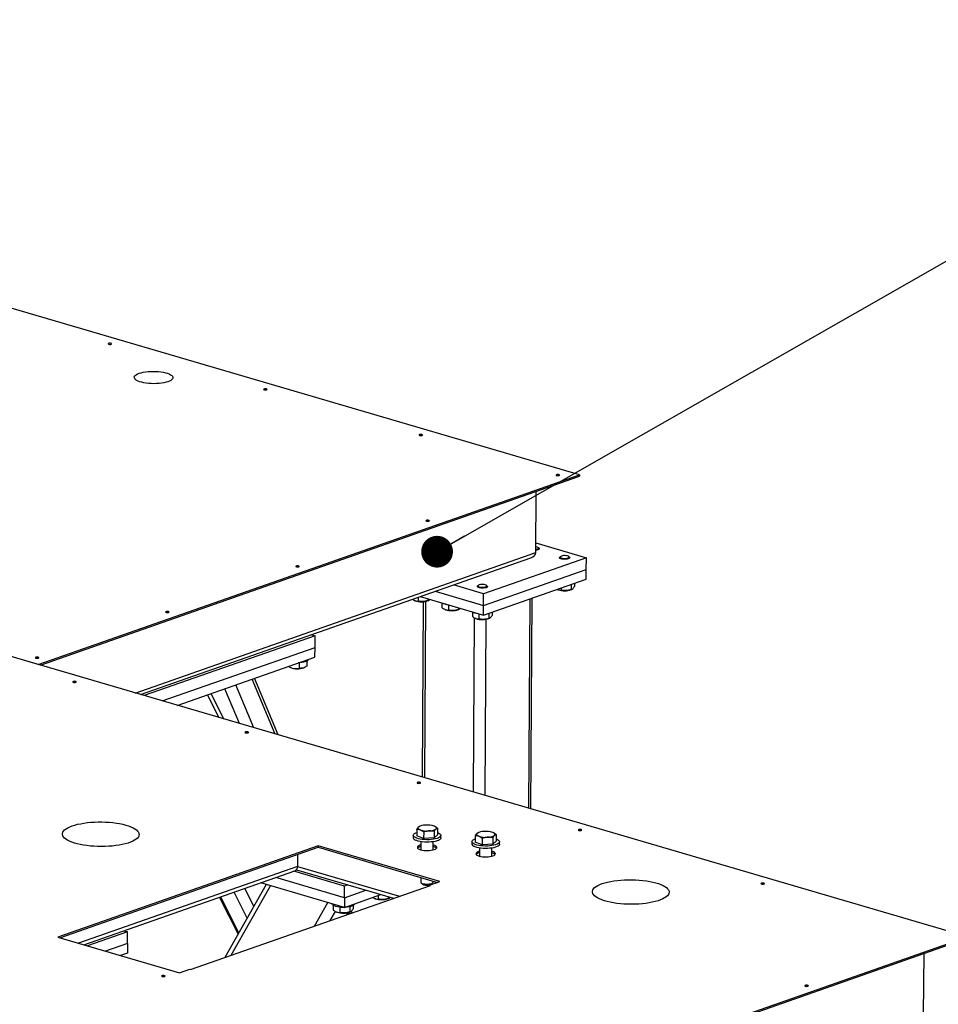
# Model space of a CAD drawing. Header units: millimetres. Extents: x 5 to 589, y 5 to 415.
# Tile 23 of 126: x 239 to 268, y 63 to 94. Entities that reach past the tile are written whole.
import ezdxf

# ---------------------------------------------------------------- set-up
doc = ezdxf.new("R2010")
doc.units = ezdxf.units.MM
doc.layers.add('NOTES', color=6, linetype='Continuous')
doc.layers.add('TRAIT-FORT', color=4, linetype='Continuous', lineweight=25)
doc.dimstyles.new('SLDDIMSTYLE2', dxfattribs={"dimtxt": 0.18, "dimasz": 1, "dimexe": 0, "dimexo": 0.0625, "dimgap": 0, "dimtad": 0, "dimtih": 1, "dimtoh": 1, "dimdec": 0, "dimrnd": 1e-09, "dimzin": 0, "dimdsep": 46, "dimtxsty": 'Standard', "dimblk1": 'DOT', "dimblk2": 'DOT', "dimsah": 1, "dimcen": 0.09, "dimadec": 0, "dimazin": 0, "dimtfac": 1, "dimtdec": 0, "dimtofl": 0, "dimtmove": 0, "dimatfit": 3, "dimldrblk": 'DOT', "dimfxl": 1, "dimfrac": 2, "dimtolj": 1, "dimtzin": 0, "dimarcsym": 0})

# ---------------------------------------------------------------- blocks, each defined once
blk = doc.blocks.new('_Dot')
at = {"color": 0, "linetype": 'ByBlock', "lineweight": -2}
blk.add_line((-0.5, 0), (-1, 0), dxfattribs=at)
at = {"color": 0, "linetype": 'ByBlock', "const_width": 0.5}
blk.add_lwpolyline([(-0.25, 0, 1), (0.25, 0, 1)], format="xyb", close=True, dxfattribs=at)

msp = doc.modelspace()

# ---------------------------------------------------------------- linework, layer by layer
at = {"layer": 'TRAIT-FORT', "color": 4, "linetype": 'Continuous', "lineweight": 25}
for p, q in [((256.519, 79.766), (207.605, 94.101)), ((239.473, 73.788), (256.519, 79.766)), ((239.544, 73.768), (256.519, 79.72)), ((256.519, 79.766), (256.519, 79.72)), ((255.139, 77.32), (255.15, 79.24)), ((255.141, 77.622), (256.733, 77.155)), ((242.52, 72.895), (255.139, 77.32)), ((255.242, 77.454), (255.221, 77.473)), ((255.251, 77.427), (255.251, 77.437)), ((242.695, 72.844), (254.988, 77.155)), ((256.733, 77.155), (253.496, 76.02)), ((255.888, 77.157), (255.888, 77.148)), ((255.919, 77.194), (255.898, 77.175)), ((256.201, 77.173), (256.18, 77.192)), ((256.211, 77.146), (256.211, 77.156)), ((256.731, 76.789), (256.733, 77.155)), ((253.494, 75.654), (256.731, 76.789)), ((256.729, 76.483), (256.731, 76.789)), ((253.496, 76.02), (252.547, 76.299)), ((253.33, 76.286), (253.308, 76.267)), ((253.492, 75.348), (256.729, 76.483)), ((253.612, 76.265), (253.591, 76.284)), ((256.252, 76.316), (256.252, 76.153)), ((256.356, 76.352), (256.355, 76.248)), ((251.976, 76.098), (253.494, 75.654)), ((253.299, 76.249), (253.299, 76.24)), ((253.494, 75.654), (253.496, 76.02)), ((253.621, 76.238), (253.621, 76.248)), ((255.82, 76.158), (255.832, 76.152)), ((255.847, 76.146), (255.832, 76.152)), ((255.941, 76.207), (255.941, 76.135)), ((256.255, 76.15), (256.276, 76.159)), ((251.313, 75.812), (251.325, 75.807)), ((251.34, 75.801), (251.325, 75.807)), ((251.434, 75.908), (251.433, 75.79)), ((251.501, 75.932), (253.492, 75.348)), ((251.593, 75.772), (251.562, 70.246)), ((251.647, 70.22), (251.678, 75.784)), ((251.744, 75.86), (251.744, 75.807)), ((251.747, 75.804), (251.769, 75.813)), ((252.186, 75.731), (252.185, 75.586)), ((252.393, 75.67), (252.392, 75.509)), ((254.922, 69.261), (254.959, 75.862)), ((254.988, 69.242), (255.025, 75.886)), ((252.272, 75.531), (252.284, 75.525)), ((252.299, 75.519), (252.284, 75.525)), ((252.703, 75.579), (252.703, 75.526)), ((252.706, 75.523), (252.728, 75.532)), ((253.145, 75.45), (253.144, 75.305)), ((253.352, 75.389), (253.351, 75.227)), ((253.492, 75.348), (253.494, 75.654)), ((253.663, 75.408), (253.662, 75.245)), ((253.766, 75.444), (253.766, 75.34)), ((239.473, 73.788), (235.157, 75.053)), ((268.726, 65.215), (235.157, 75.053)), ((253.182, 69.771), (253.213, 75.26)), ((253.231, 75.25), (253.243, 75.244)), ((253.258, 75.238), (253.243, 75.244)), ((253.546, 69.664), (253.577, 75.218)), ((253.666, 75.242), (253.687, 75.251)), ((248.19, 74.7), (242.805, 72.812)), ((248.08, 74.732), (248.19, 74.7)), ((248.188, 74.333), (248.19, 74.7)), ((243.373, 72.645), (248.188, 74.333)), ((248.186, 74.028), (248.188, 74.333)), ((243.847, 72.506), (248.186, 74.028)), ((247.688, 73.844), (247.687, 73.673)), ((247.927, 73.894), (247.927, 73.739)), ((247.983, 73.955), (247.983, 73.957)), ((239.473, 73.788), (239.473, 73.788)), ((247.372, 73.717), (247.357, 73.737)), ((247.388, 73.708), (247.382, 73.711)), ((247.382, 73.71), (247.416, 73.695)), ((247.388, 73.748), (247.388, 73.708)), ((247.838, 73.693), (247.855, 73.7)), ((246.933, 71.602), (246.21, 73.335)), ((247.026, 71.575), (246.282, 73.36)), ((245.32, 72.075), (244.914, 72.88)), ((245.806, 71.932), (245.347, 73.032)), ((246.257, 71.8), (245.692, 73.153)), ((245.173, 72.118), (244.807, 72.843)), ((251.391, 68.599), (251.39, 68.394)), ((251.485, 68.698), (251.475, 68.693)), ((251.939, 68.535), (251.938, 68.331)), ((251.957, 68.695), (251.956, 68.695)), ((252.049, 68.636), (252.048, 68.431)), ((251.283, 68.415), (251.283, 68.339)), ((251.609, 68.312), (251.39, 68.394)), ((251.61, 68.517), (251.609, 68.312)), ((251.938, 68.331), (251.609, 68.312)), ((251.938, 68.331), (252.048, 68.431)), ((252.154, 68.334), (252.154, 68.41)), ((253.236, 68.4), (253.235, 68.195)), ((253.331, 68.499), (253.32, 68.494)), ((253.455, 68.318), (253.454, 68.113)), ((253.785, 68.336), (253.784, 68.132)), ((253.784, 68.132), (253.894, 68.232)), ((253.802, 68.496), (253.801, 68.496)), ((253.895, 68.437), (253.894, 68.232)), ((248.285, 68.081), (240.085, 65.205)), ((240.156, 65.185), (248.285, 68.035)), ((252.121, 66.956), (248.285, 68.081)), ((248.285, 68.081), (248.285, 68.035)), ((248.285, 68.035), (252.05, 66.931)), ((251.524, 68.213), (251.523, 67.956)), ((251.91, 67.954), (251.911, 68.211)), ((253.129, 68.216), (253.128, 68.14)), ((253.454, 68.113), (253.235, 68.195)), ((253.37, 68.014), (253.368, 67.757)), ((253.784, 68.132), (253.454, 68.113)), ((253.755, 67.755), (253.757, 68.012)), ((253.999, 68.135), (254, 68.212)), ((247.638, 67.808), (247.636, 67.435)), ((247.636, 67.435), (240.735, 65.015)), ((240.91, 64.964), (247.556, 67.294)), ((247.601, 67.326), (250.662, 66.429)), ((247.636, 67.435), (250.846, 66.494)), ((249.119, 66.449), (246.954, 67.083)), ((249.121, 66.816), (247.525, 67.283)), ((251.518, 67.087), (251.517, 66.939)), ((244.269, 64.188), (251.822, 66.836)), ((246.653, 66.866), (245.349, 64.566)), ((245.546, 64.635), (246.789, 66.826)), ((246.262, 66.177), (245.978, 66.741)), ((249.118, 66.143), (246.479, 66.917)), ((249.119, 66.449), (249.121, 66.816)), ((249.119, 66.449), (249.791, 66.685)), ((249.223, 66.851), (249.121, 66.816)), ((251.528, 66.918), (251.581, 66.871)), ((251.798, 66.843), (252.121, 66.956)), ((251.822, 66.836), (251.798, 66.843)), ((251.798, 66.843), (251.798, 66.827)), ((251.839, 66.869), (251.893, 66.916)), ((251.904, 66.937), (251.904, 66.974)), ((245.177, 66.46), (245.763, 65.297)), ((245.79, 65.344), (245.22, 66.475)), ((246.05, 65.802), (245.637, 66.621)), ((249.118, 66.143), (250.265, 66.546)), ((249.119, 66.449), (249.118, 66.143)), ((250.06, 66.428), (250.072, 66.423)), ((250.087, 66.417), (250.072, 66.423)), ((250.181, 66.516), (250.18, 66.406)), ((250.491, 66.479), (250.491, 66.424)), ((250.495, 66.421), (250.516, 66.43)), ((248.168, 65.555), (248.589, 66.298)), ((248.765, 66.208), (248.765, 66.06)), ((248.973, 66.153), (248.972, 65.982)), ((249.284, 66.168), (249.283, 66)), ((249.387, 66.204), (249.386, 66.095)), ((248.668, 65.73), (248.831, 66.017)), ((248.852, 66.005), (248.864, 65.999)), ((248.878, 65.993), (248.864, 65.999)), ((249.186, 65.912), (249.223, 65.978)), ((249.229, 65.927), (249.264, 65.988)), ((249.291, 65.948), (249.273, 65.992)), ((249.286, 65.997), (249.307, 66.006)), ((249.363, 65.974), (249.339, 66.029)), ((222.548, 49.024), (268.726, 65.215)), ((222.548, 48.978), (268.725, 65.17)), ((240.085, 65.205), (243.922, 64.081)), ((242.283, 65.375), (241.019, 64.932)), ((242.174, 65.407), (242.283, 65.375)), ((242.281, 65.008), (242.283, 65.375)), ((242.281, 65.008), (241.588, 64.765)), ((242.281, 65.008), (242.28, 64.703)), ((242.28, 64.703), (242.062, 64.626)), ((242.077, 64.629), (242.076, 64.622)), ((242.077, 64.629), (242.077, 64.631)), ((267.356, 64.69), (267.345, 62.77)), ((243.922, 64.081), (244.245, 64.195)), ((244.245, 64.195), (244.269, 64.188))]:
    msp.add_line(p, q, dxfattribs=at)
at = {"layer": 'TRAIT-FORT', "color": 4, "linetype": 'Continuous', "lineweight": 25, "flags": 128}
for points in [[(241.688, 83.904), (241.677, 83.898), (241.674, 83.891), (241.68, 83.884), (241.692, 83.879), (241.711, 83.875), (241.732, 83.874), (241.753, 83.876), (241.77, 83.88), (241.781, 83.886), (241.784, 83.892), (241.779, 83.899), (241.766, 83.905), (241.747, 83.908), (241.726, 83.909), (241.706, 83.908), (241.688, 83.904)], [(242.653, 82.964), (242.713, 82.982), (242.78, 82.997), (242.853, 83.01), (242.93, 83.019), (243.011, 83.024), (243.094, 83.026), (243.177, 83.024), (243.258, 83.019), (243.337, 83.01), (243.411, 82.998), (243.48, 82.983), (243.542, 82.965), (243.595, 82.944), (243.64, 82.921), (243.674, 82.897), (243.698, 82.871), (243.711, 82.845), (243.712, 82.819), (243.703, 82.792), (243.682, 82.767), (243.65, 82.742), (243.608, 82.719), (243.557, 82.699), (243.498, 82.681), (243.431, 82.665), (243.358, 82.653), (243.28, 82.644), (243.199, 82.639), (243.116, 82.637), (243.033, 82.638), (242.952, 82.644), (242.873, 82.653), (242.799, 82.665), (242.73, 82.68), (242.669, 82.698), (242.615, 82.719), (242.571, 82.741), (242.536, 82.766), (242.512, 82.791), (242.499, 82.817), (242.498, 82.844), (242.508, 82.87), (242.529, 82.896), (242.56, 82.92), (242.602, 82.943), (242.653, 82.964)], [(246.584, 82.469), (246.573, 82.463), (246.57, 82.456), (246.575, 82.45), (246.588, 82.444), (246.606, 82.441), (246.627, 82.44), (246.648, 82.441), (246.665, 82.445), (246.676, 82.451), (246.679, 82.458), (246.674, 82.464), (246.661, 82.47), (246.643, 82.474), (246.622, 82.475), (246.601, 82.473), (246.584, 82.469)], [(251.479, 81.034), (251.468, 81.029), (251.465, 81.022), (251.471, 81.015), (251.483, 81.01), (251.502, 81.006), (251.523, 81.005), (251.544, 81.006), (251.561, 81.01), (251.572, 81.016), (251.575, 81.023), (251.57, 81.03), (251.557, 81.035), (251.538, 81.039), (251.517, 81.04), (251.496, 81.038), (251.479, 81.034)], [(255.795, 79.77), (255.784, 79.764), (255.781, 79.757), (255.787, 79.75), (255.799, 79.745), (255.818, 79.741), (255.839, 79.74), (255.86, 79.742), (255.877, 79.746), (255.888, 79.751), (255.891, 79.758), (255.886, 79.765), (255.873, 79.77), (255.854, 79.774), (255.833, 79.775), (255.812, 79.774), (255.795, 79.77)], [(251.695, 78.332), (251.685, 78.326), (251.681, 78.319), (251.687, 78.313), (251.7, 78.307), (251.718, 78.304), (251.739, 78.302), (251.76, 78.304), (251.777, 78.308), (251.788, 78.314), (251.791, 78.321), (251.786, 78.327), (251.773, 78.333), (251.755, 78.336), (251.733, 78.338), (251.713, 78.336), (251.695, 78.332)], [(255.14, 77.417), (255.173, 77.423), (255.202, 77.432), (255.221, 77.444), (255.229, 77.457), (255.224, 77.47), (255.207, 77.482), (255.18, 77.492), (255.145, 77.499), (255.14, 77.5)], [(255.242, 77.454), (255.244, 77.452), (255.251, 77.438), (255.247, 77.424), (255.231, 77.411), (255.204, 77.4), (255.169, 77.392), (255.14, 77.388)], [(255.945, 77.149), (255.976, 77.141), (256.014, 77.135), (256.055, 77.133), (256.096, 77.136), (256.132, 77.142), (256.161, 77.151), (256.181, 77.163), (256.188, 77.176), (256.183, 77.189), (256.167, 77.201), (256.14, 77.211), (256.104, 77.218), (256.064, 77.222), (256.023, 77.222), (255.984, 77.217), (255.951, 77.21), (255.927, 77.199), (255.913, 77.187), (255.912, 77.173), (255.922, 77.161), (255.945, 77.149)], [(255.927, 77.123), (255.903, 77.135), (255.89, 77.149), (255.889, 77.163), (255.898, 77.175)], [(256.201, 77.173), (256.203, 77.171), (256.211, 77.157), (256.206, 77.143), (256.19, 77.13), (256.163, 77.119), (256.128, 77.111), (256.087, 77.106), (256.043, 77.105), (256, 77.108), (255.96, 77.114), (255.927, 77.123)], [(247.596, 76.894), (247.585, 76.889), (247.582, 76.882), (247.587, 76.875), (247.6, 76.87), (247.618, 76.866), (247.639, 76.865), (247.66, 76.866), (247.677, 76.87), (247.688, 76.876), (247.691, 76.883), (247.686, 76.89), (247.673, 76.895), (247.655, 76.899), (247.634, 76.9), (247.613, 76.898), (247.596, 76.894)], [(253.355, 76.241), (253.387, 76.233), (253.425, 76.227), (253.466, 76.226), (253.506, 76.228), (253.543, 76.234), (253.572, 76.243), (253.591, 76.255), (253.599, 76.268), (253.594, 76.281), (253.577, 76.293), (253.55, 76.303), (253.515, 76.31), (253.475, 76.314), (253.434, 76.314), (253.395, 76.309), (253.362, 76.302), (253.337, 76.291), (253.324, 76.279), (253.322, 76.265), (253.333, 76.253), (253.355, 76.241)], [(253.338, 76.215), (253.314, 76.227), (253.301, 76.241), (253.3, 76.255), (253.308, 76.267)], [(253.612, 76.265), (253.614, 76.263), (253.621, 76.249), (253.617, 76.235), (253.6, 76.222), (253.574, 76.211), (253.539, 76.203), (253.498, 76.198), (253.454, 76.197), (253.411, 76.2), (253.371, 76.206), (253.338, 76.215)], [(243.496, 75.457), (243.485, 75.451), (243.482, 75.444), (243.487, 75.438), (243.5, 75.432), (243.518, 75.428), (243.539, 75.427), (243.56, 75.429), (243.577, 75.433), (243.588, 75.439), (243.591, 75.445), (243.586, 75.452), (243.573, 75.458), (243.555, 75.461), (243.534, 75.462), (243.513, 75.461), (243.496, 75.457)], [(239.396, 74.019), (239.385, 74.013), (239.382, 74.007), (239.387, 74), (239.4, 73.994), (239.418, 73.991), (239.44, 73.99), (239.46, 73.991), (239.477, 73.995), (239.488, 74.001), (239.491, 74.008), (239.486, 74.015), (239.473, 74.02), (239.455, 74.024), (239.434, 74.025), (239.413, 74.023), (239.396, 74.019)], [(247.983, 73.955), (247.982, 73.947), (247.973, 73.927), (247.952, 73.908), (247.92, 73.89), (247.879, 73.875), (247.831, 73.862), (247.775, 73.852), (247.715, 73.846), (247.66, 73.843)], [(240.574, 73.257), (240.563, 73.251), (240.56, 73.245), (240.565, 73.238), (240.578, 73.232), (240.596, 73.229), (240.618, 73.228), (240.638, 73.229), (240.656, 73.233), (240.666, 73.239), (240.67, 73.246), (240.664, 73.253), (240.651, 73.258), (240.633, 73.262), (240.612, 73.263), (240.591, 73.261), (240.574, 73.257)], [(245.996, 71.668), (245.985, 71.662), (245.982, 71.656), (245.987, 71.649), (246, 71.643), (246.019, 71.64), (246.04, 71.639), (246.06, 71.64), (246.078, 71.644), (246.089, 71.65), (246.092, 71.657), (246.086, 71.664), (246.074, 71.669), (246.055, 71.673), (246.034, 71.674), (246.013, 71.672), (245.996, 71.668)], [(251.418, 70.079), (251.407, 70.073), (251.404, 70.067), (251.409, 70.06), (251.422, 70.054), (251.441, 70.051), (251.462, 70.05), (251.483, 70.051), (251.5, 70.055), (251.511, 70.061), (251.514, 70.068), (251.508, 70.075), (251.496, 70.08), (251.477, 70.084), (251.456, 70.085), (251.435, 70.083), (251.418, 70.079)], [(240.541, 68.71), (240.623, 68.736), (240.713, 68.76), (240.81, 68.78), (240.912, 68.798), (241.02, 68.812), (241.131, 68.823), (241.246, 68.83), (241.362, 68.834), (241.479, 68.834), (241.595, 68.83), (241.71, 68.823), (241.823, 68.812), (241.932, 68.798), (242.036, 68.781), (242.135, 68.76), (242.227, 68.737), (242.312, 68.711), (242.389, 68.682), (242.457, 68.651), (242.515, 68.619), (242.564, 68.584), (242.602, 68.549), (242.629, 68.512), (242.645, 68.475), (242.65, 68.438), (242.643, 68.4), (242.625, 68.363), (242.596, 68.327), (242.557, 68.292), (242.507, 68.259), (242.447, 68.227), (242.377, 68.197), (242.299, 68.17), (242.213, 68.145), (242.119, 68.123), (242.02, 68.104), (241.914, 68.088), (241.805, 68.076), (241.692, 68.067), (241.576, 68.061), (241.46, 68.06), (241.343, 68.061), (241.227, 68.067), (241.113, 68.076), (241.002, 68.088), (240.895, 68.104), (240.794, 68.123), (240.698, 68.145), (240.609, 68.17), (240.528, 68.197), (240.456, 68.227), (240.393, 68.258), (240.339, 68.292), (240.296, 68.327), (240.263, 68.363), (240.242, 68.4), (240.231, 68.437), (240.232, 68.475), (240.244, 68.512), (240.268, 68.548), (240.302, 68.584), (240.347, 68.618), (240.402, 68.651), (240.467, 68.682), (240.541, 68.71)], [(251.446, 68.674), (251.436, 68.662), (251.431, 68.65), (251.43, 68.638), (251.435, 68.626), (251.445, 68.614), (251.459, 68.603), (251.478, 68.592), (251.501, 68.582)], [(251.994, 68.61), (252.005, 68.622), (252.01, 68.634), (252.01, 68.646), (252.005, 68.658), (251.996, 68.67), (251.982, 68.681), (251.963, 68.692), (251.94, 68.702)], [(256.492, 68.592), (256.481, 68.586), (256.478, 68.58), (256.484, 68.573), (256.496, 68.567), (256.515, 68.564), (256.536, 68.563), (256.557, 68.564), (256.574, 68.568), (256.585, 68.574), (256.588, 68.581), (256.583, 68.588), (256.57, 68.593), (256.551, 68.597), (256.53, 68.598), (256.51, 68.596), (256.492, 68.592)], [(251.348, 68.342), (251.315, 68.363), (251.294, 68.385), (251.284, 68.407), (251.286, 68.43), (251.3, 68.453), (251.325, 68.474), (251.361, 68.494), (251.39, 68.506)], [(252.154, 68.334), (252.151, 68.319), (252.138, 68.296), (252.112, 68.275), (252.076, 68.255), (252.03, 68.238), (251.976, 68.223), (251.915, 68.211), (251.848, 68.203), (251.778, 68.198), (251.706, 68.197), (251.635, 68.2), (251.566, 68.207), (251.501, 68.217), (251.441, 68.23), (251.39, 68.247), (251.347, 68.265)], [(252.049, 68.502), (252.09, 68.484), (252.123, 68.463), (252.144, 68.441), (252.154, 68.418), (252.152, 68.395), (252.138, 68.373), (252.113, 68.351), (252.077, 68.332), (252.031, 68.314), (251.977, 68.299), (251.915, 68.288), (251.849, 68.279), (251.779, 68.275), (251.707, 68.274), (251.635, 68.277), (251.566, 68.283), (251.501, 68.293), (251.442, 68.307), (251.39, 68.323), (251.348, 68.342), (251.348, 68.342)], [(253.193, 68.143), (253.161, 68.164), (253.139, 68.186), (253.13, 68.209), (253.132, 68.232), (253.145, 68.254), (253.171, 68.275), (253.207, 68.295), (253.236, 68.307)], [(253.894, 68.303), (253.935, 68.285), (253.968, 68.264), (253.989, 68.242), (253.999, 68.219), (253.997, 68.196), (253.983, 68.174), (253.958, 68.152), (253.922, 68.133), (253.876, 68.115), (253.822, 68.1), (253.761, 68.089), (253.694, 68.08), (253.624, 68.076), (253.552, 68.075), (253.481, 68.078), (253.411, 68.084), (253.346, 68.094), (253.287, 68.108), (253.236, 68.124), (253.193, 68.143), (253.193, 68.143)], [(253.291, 68.475), (253.281, 68.463), (253.276, 68.451), (253.276, 68.439), (253.281, 68.427), (253.29, 68.415), (253.304, 68.404), (253.323, 68.393), (253.346, 68.384)], [(253.84, 68.411), (253.85, 68.423), (253.855, 68.435), (253.855, 68.447), (253.851, 68.459), (253.841, 68.471), (253.827, 68.482), (253.808, 68.493), (253.785, 68.503)], [(251.524, 68.108), (251.489, 68.098), (251.453, 68.082), (251.428, 68.065), (251.414, 68.046), (251.411, 68.027), (251.42, 68.008), (251.44, 67.99), (251.471, 67.973), (251.512, 67.959), (251.56, 67.947), (251.615, 67.939), (251.673, 67.934), (251.733, 67.933), (251.792, 67.935), (251.849, 67.942), (251.9, 67.951), (251.945, 67.964), (251.98, 67.979), (252.006, 67.997), (252.02, 68.015), (252.023, 68.035), (252.014, 68.054), (251.993, 68.072), (251.962, 68.088), (251.922, 68.103), (251.911, 68.106)], [(253.999, 68.135), (253.997, 68.12), (253.983, 68.097), (253.958, 68.076), (253.922, 68.056), (253.876, 68.039), (253.822, 68.024), (253.76, 68.012), (253.694, 68.004), (253.624, 67.999), (253.552, 67.998), (253.48, 68.001), (253.411, 68.008), (253.346, 68.018), (253.287, 68.031), (253.235, 68.048), (253.193, 68.067)], [(253.369, 67.909), (253.334, 67.899), (253.299, 67.883), (253.273, 67.866), (253.259, 67.848), (253.256, 67.828), (253.265, 67.809), (253.286, 67.791), (253.317, 67.774), (253.357, 67.76), (253.406, 67.748), (253.46, 67.74), (253.518, 67.735), (253.578, 67.734), (253.638, 67.737), (253.694, 67.743), (253.746, 67.752), (253.79, 67.765), (253.826, 67.781), (253.851, 67.798), (253.866, 67.816), (253.868, 67.836), (253.859, 67.855), (253.839, 67.873), (253.808, 67.889), (253.767, 67.904), (253.756, 67.907)], [(257.232, 66.892), (257.314, 66.918), (257.404, 66.942), (257.5, 66.962), (257.603, 66.98), (257.711, 66.994), (257.822, 67.005), (257.936, 67.012), (258.052, 67.016), (258.169, 67.016), (258.286, 67.012), (258.401, 67.005), (258.513, 66.994), (258.622, 66.98), (258.727, 66.963), (258.826, 66.942), (258.918, 66.919), (259.003, 66.893), (259.08, 66.864), (259.148, 66.833), (259.206, 66.801), (259.255, 66.766), (259.292, 66.731), (259.32, 66.694), (259.336, 66.657), (259.34, 66.62), (259.334, 66.582), (259.316, 66.545), (259.287, 66.509), (259.247, 66.474), (259.197, 66.441), (259.137, 66.409), (259.068, 66.379), (258.99, 66.352), (258.903, 66.327), (258.81, 66.305), (258.71, 66.286), (258.605, 66.27), (258.496, 66.258), (258.382, 66.249), (258.267, 66.243), (258.15, 66.242), (258.034, 66.243), (257.918, 66.249), (257.804, 66.258), (257.693, 66.27), (257.586, 66.286), (257.484, 66.305), (257.389, 66.327), (257.3, 66.351), (257.219, 66.379), (257.147, 66.409), (257.083, 66.44), (257.03, 66.474), (256.986, 66.509), (256.954, 66.545), (256.932, 66.582), (256.922, 66.619), (256.923, 66.657), (256.935, 66.694), (256.958, 66.73), (256.993, 66.766), (257.038, 66.8), (257.093, 66.833), (257.158, 66.864), (257.232, 66.892)], [(251.564, 66.899), (251.6, 66.888), (251.643, 66.881), (251.691, 66.877), (251.739, 66.877), (251.786, 66.881), (251.828, 66.888), (251.862, 66.899), (251.888, 66.912), (251.902, 66.927), (251.904, 66.937)], [(251.607, 66.857), (251.585, 66.868), (251.581, 66.871)], [(262.247, 66.906), (262.236, 66.9), (262.233, 66.893), (262.238, 66.887), (262.251, 66.881), (262.269, 66.877), (262.29, 66.876), (262.311, 66.878), (262.328, 66.882), (262.339, 66.888), (262.342, 66.895), (262.337, 66.901), (262.324, 66.907), (262.306, 66.91), (262.285, 66.911), (262.264, 66.91), (262.247, 66.906)], [(248.959, 66.154), (248.901, 66.163), (248.849, 66.175), (248.804, 66.189), (248.768, 66.206), (248.742, 66.225), (248.726, 66.245), (248.722, 66.259)], [(249.431, 66.253), (249.429, 66.246), (249.416, 66.226), (249.393, 66.208), (249.359, 66.191), (249.316, 66.176), (249.265, 66.164), (249.209, 66.155), (249.148, 66.149), (249.127, 66.148)], [(243.373, 63.992), (243.362, 63.986), (243.359, 63.979), (243.364, 63.973), (243.377, 63.967), (243.395, 63.964), (243.416, 63.962), (243.437, 63.964), (243.454, 63.968), (243.465, 63.974), (243.468, 63.981), (243.463, 63.987), (243.45, 63.993), (243.432, 63.996), (243.411, 63.998), (243.39, 63.996), (243.373, 63.992)], [(263.628, 63.686), (263.617, 63.68), (263.614, 63.673), (263.62, 63.667), (263.632, 63.661), (263.651, 63.658), (263.672, 63.656), (263.693, 63.658), (263.71, 63.662), (263.721, 63.668), (263.724, 63.675), (263.719, 63.681), (263.706, 63.687), (263.687, 63.69), (263.666, 63.692), (263.645, 63.69), (263.628, 63.686)]]:
    msp.add_lwpolyline(points, dxfattribs=at)
at = {"layer": 'TRAIT-FORT', "color": 4, "linetype": 'Continuous', "lineweight": 25}
for centre, radius, start, end in [((256.046, 76.757), 0.642, 252.0003, 289.0274), ((251.538, 76.411), 0.642, 252.0003, 289.0274), ((252.412, 76.198), 0.517, 245.4189, 261.9135), ((252.497, 76.13), 0.642, 252.0003, 289.0274), ((253.371, 75.917), 0.517, 245.4189, 261.9135), ((253.456, 75.849), 0.642, 252.0003, 289.0274), ((247.63, 74.274), 0.617, 249.6685, 289.6903), ((251.656, 68.334), 0.4, 88.6682, 121.7145), ((251.72, 69.271), 0.723, 252.3536, 274.3785), ((251.721, 68.013), 0.723, 72.3536, 94.3785), ((251.784, 68.951), 0.4, 268.6682, 301.7145), ((253.502, 68.135), 0.4, 88.6682, 121.7145), ((253.566, 67.814), 0.723, 72.3536, 94.3785), ((251.374, 68.354), 0.0921, 189.1955, 253.2169), ((253.565, 69.072), 0.723, 252.3536, 274.3785), ((253.629, 68.752), 0.4, 268.6682, 301.7145), ((251.553, 67.872), 0.192, 98.8883, 134.4011), ((251.88, 67.873), 0.189, 44.673, 80.7551), ((253.219, 68.155), 0.0921, 189.1955, 253.2169), ((253.403, 67.661), 0.205, 99.5704, 131.1382), ((253.708, 67.636), 0.23, 50.0003, 78.0119), ((247.496, 67.421), 0.14, 295.1217, 5.6674), ((251.573, 66.956), 0.0577, 196.3664, 261.7587), ((251.708, 67.143), 0.304, 250.5512, 295.6587), ((250.285, 67.028), 0.642, 252.0003, 289.0274), ((249.082, 67.226), 1.079, 263.4846, 271.1499), ((249.077, 66.604), 0.642, 252.0003, 289.0274)]:
    msp.add_arc(centre, radius, start, end, dxfattribs=at)
msp.add_ellipse((254.866, 77.317), major_axis=(0.273, 0.007), ratio=0.670533, start_param=5.15961, end_param=6.261939, dxfattribs=at)
msp.add_ellipse((254.866, 77.317), major_axis=(0.273, 0.007), ratio=0.670533, start_param=5.15961, end_param=6.261939, dxfattribs=at)
for points, knots in [([(255.812, 76.162), (255.812, 76.162), (255.83, 76.15), (255.867, 76.141), (255.909, 76.135), (255.934, 76.135), (255.941, 76.135)], [0, 0, 0, 0, 0.004313, 0.412817, 0.832358, 1, 1, 1, 1]), ([(256.252, 76.153), (256.224, 76.145), (256.17, 76.128), (256.089, 76.119), (256.012, 76.121), (255.965, 76.131), (255.941, 76.135)], [0, 0, 0, 0, 0.264605, 0.534948, 0.765343, 1, 1, 1, 1]), ([(256.252, 76.153), (256.26, 76.155), (256.279, 76.158), (256.305, 76.178), (256.331, 76.209), (256.347, 76.235), (256.355, 76.248)], [0, 0, 0, 0, 0.264605, 0.534948, 0.765343, 1, 1, 1, 1]), ([(251.258, 75.846), (251.273, 75.835), (251.306, 75.812), (251.359, 75.794), (251.401, 75.789), (251.426, 75.789), (251.433, 75.79)], [0, 0, 0, 0, 0.272597, 0.571031, 0.877529, 1, 1, 1, 1]), ([(251.744, 75.807), (251.717, 75.799), (251.662, 75.782), (251.581, 75.773), (251.504, 75.776), (251.457, 75.785), (251.433, 75.79)], [0, 0, 0, 0, 0.264605, 0.534948, 0.765343, 1, 1, 1, 1]), ([(251.744, 75.807), (251.753, 75.809), (251.771, 75.813), (251.792, 75.826), (251.803, 75.84), (251.805, 75.842)], [0, 0, 0, 0, 0.4462511, 0.9021789, 1, 1, 1, 1]), ([(252.185, 75.586), (252.211, 75.567), (252.255, 75.535), (252.318, 75.513), (252.361, 75.508), (252.385, 75.508), (252.392, 75.509)], [0, 0, 0, 0, 0.385549, 0.637642, 0.896546, 1, 1, 1, 1]), ([(252.703, 75.526), (252.676, 75.518), (252.621, 75.501), (252.541, 75.492), (252.463, 75.495), (252.416, 75.504), (252.392, 75.509)], [0, 0, 0, 0, 0.264605, 0.534948, 0.765343, 1, 1, 1, 1]), ([(252.703, 75.526), (252.712, 75.528), (252.73, 75.531), (252.751, 75.545), (252.762, 75.559), (252.764, 75.561)], [0, 0, 0, 0, 0.446251, 0.902179, 1, 1, 1, 1]), ([(253.144, 75.305), (253.17, 75.286), (253.214, 75.254), (253.277, 75.232), (253.32, 75.227), (253.344, 75.227), (253.351, 75.227)], [0, 0, 0, 0, 0.385549, 0.637642, 0.896546, 1, 1, 1, 1]), ([(253.662, 75.245), (253.635, 75.237), (253.58, 75.22), (253.5, 75.211), (253.422, 75.214), (253.375, 75.223), (253.351, 75.227)], [0, 0, 0, 0, 0.264605, 0.534948, 0.765343, 1, 1, 1, 1]), ([(253.662, 75.245), (253.671, 75.247), (253.689, 75.25), (253.716, 75.27), (253.742, 75.301), (253.758, 75.327), (253.766, 75.34)], [0, 0, 0, 0, 0.264605, 0.534948, 0.765343, 1, 1, 1, 1]), ([(247.388, 73.708), (247.414, 73.698), (247.467, 73.679), (247.544, 73.665), (247.619, 73.663), (247.664, 73.67), (247.687, 73.673)], [0, 0, 0, 0, 0.264605, 0.534948, 0.765343, 1, 1, 1, 1]), ([(247.927, 73.739), (247.896, 73.721), (247.846, 73.692), (247.773, 73.674), (247.724, 73.671), (247.695, 73.673), (247.687, 73.673)], [0, 0, 0, 0, 0.385549, 0.637642, 0.896546, 1, 1, 1, 1]), ([(251.391, 68.599), (251.395, 68.607), (251.404, 68.622), (251.418, 68.642), (251.432, 68.66), (251.441, 68.669), (251.446, 68.674)], [0, 0, 0, 0, 0.247269, 0.495363, 0.746874, 1, 1, 1, 1]), ([(251.501, 68.582), (251.492, 68.585), (251.477, 68.591), (251.455, 68.595), (251.433, 68.598), (251.412, 68.6), (251.398, 68.599), (251.391, 68.599)], [0, 0, 0, 0, 0.219086, 0.412836, 0.607273, 0.803423, 1, 1, 1, 1]), ([(251.446, 68.674), (251.447, 68.675), (251.453, 68.68), (251.462, 68.687), (251.471, 68.691), (251.475, 68.693)], [0, 0, 0, 0, 0.135836, 0.581329, 1, 1, 1, 1]), ([(251.61, 68.517), (251.603, 68.522), (251.589, 68.533), (251.567, 68.548), (251.545, 68.562), (251.523, 68.573), (251.508, 68.579), (251.501, 68.582)], [0, 0, 0, 0, 0.194733, 0.394387, 0.59459, 0.796857, 1, 1, 1, 1]), ([(251.775, 68.551), (251.771, 68.55), (251.754, 68.549), (251.725, 68.546), (251.673, 68.536), (251.635, 68.525), (251.61, 68.517)], [0, 0, 0, 0, 0.070068, 0.299868, 0.530929, 1, 1, 1, 1]), ([(251.939, 68.535), (251.926, 68.538), (251.899, 68.544), (251.859, 68.549), (251.817, 68.552), (251.789, 68.551), (251.775, 68.551)], [0, 0, 0, 0, 0.2472686, 0.4953626, 0.746874, 1, 1, 1, 1]), ([(251.939, 68.535), (251.944, 68.543), (251.953, 68.558), (251.966, 68.578), (251.98, 68.596), (251.99, 68.606), (251.994, 68.61)], [0, 0, 0, 0, 0.247269, 0.495363, 0.746874, 1, 1, 1, 1]), ([(252.049, 68.636), (252.042, 68.641), (252.028, 68.652), (252.007, 68.667), (251.985, 68.681), (251.962, 68.693), (251.947, 68.699), (251.94, 68.702)], [0, 0, 0, 0, 0.194733, 0.394387, 0.59459, 0.796857, 1, 1, 1, 1]), ([(251.994, 68.61), (251.996, 68.611), (252.001, 68.616), (252.011, 68.624), (252.028, 68.633), (252.041, 68.635), (252.049, 68.636)], [0, 0, 0, 0, 0.070068, 0.299868, 0.530929, 1, 1, 1, 1]), ([(253.236, 68.4), (253.241, 68.408), (253.25, 68.423), (253.263, 68.443), (253.277, 68.461), (253.287, 68.47), (253.291, 68.475)], [0, 0, 0, 0, 0.247269, 0.495363, 0.746874, 1, 1, 1, 1]), ([(253.346, 68.384), (253.338, 68.386), (253.323, 68.392), (253.3, 68.396), (253.279, 68.399), (253.257, 68.401), (253.243, 68.4), (253.236, 68.4)], [0, 0, 0, 0, 0.219086, 0.412836, 0.607273, 0.803423, 1, 1, 1, 1]), ([(253.291, 68.475), (253.293, 68.476), (253.298, 68.481), (253.308, 68.488), (253.316, 68.492), (253.32, 68.494)], [0, 0, 0, 0, 0.135836, 0.581329, 1, 1, 1, 1]), ([(253.455, 68.318), (253.448, 68.323), (253.434, 68.334), (253.413, 68.349), (253.391, 68.363), (253.369, 68.374), (253.354, 68.38), (253.346, 68.384)], [0, 0, 0, 0, 0.194733, 0.394387, 0.59459, 0.796857, 1, 1, 1, 1]), ([(253.62, 68.352), (253.616, 68.351), (253.6, 68.35), (253.57, 68.347), (253.519, 68.337), (253.481, 68.326), (253.455, 68.318)], [0, 0, 0, 0, 0.070068, 0.299868, 0.530929, 1, 1, 1, 1]), ([(253.785, 68.336), (253.771, 68.339), (253.745, 68.345), (253.704, 68.35), (253.662, 68.353), (253.634, 68.352), (253.62, 68.352)], [0, 0, 0, 0, 0.2472686, 0.4953626, 0.746874, 1, 1, 1, 1]), ([(253.895, 68.437), (253.888, 68.443), (253.874, 68.453), (253.852, 68.468), (253.83, 68.482), (253.808, 68.494), (253.793, 68.5), (253.785, 68.503)], [0, 0, 0, 0, 0.194733, 0.394387, 0.59459, 0.796857, 1, 1, 1, 1]), ([(253.785, 68.336), (253.789, 68.344), (253.798, 68.359), (253.812, 68.379), (253.826, 68.397), (253.835, 68.407), (253.84, 68.411)], [0, 0, 0, 0, 0.247269, 0.495363, 0.746874, 1, 1, 1, 1]), ([(253.84, 68.411), (253.841, 68.412), (253.847, 68.417), (253.857, 68.425), (253.874, 68.434), (253.886, 68.436), (253.895, 68.437)], [0, 0, 0, 0, 0.070068, 0.299868, 0.530929, 1, 1, 1, 1]), ([(250.013, 66.457), (250.026, 66.448), (250.057, 66.427), (250.106, 66.411), (250.149, 66.405), (250.173, 66.406), (250.18, 66.406)], [0, 0, 0, 0, 0.23584, 0.549354, 0.87134, 1, 1, 1, 1]), ([(250.491, 66.424), (250.464, 66.415), (250.41, 66.399), (250.329, 66.389), (250.251, 66.392), (250.204, 66.401), (250.18, 66.406)], [0, 0, 0, 0, 0.264605, 0.534948, 0.765343, 1, 1, 1, 1]), ([(250.491, 66.424), (250.5, 66.425), (250.518, 66.429), (250.54, 66.443), (250.552, 66.458), (250.554, 66.461)], [0, 0, 0, 0, 0.43416, 0.877734, 1, 1, 1, 1]), ([(248.765, 66.06), (248.791, 66.041), (248.834, 66.009), (248.898, 65.987), (248.94, 65.982), (248.965, 65.982), (248.972, 65.982)], [0, 0, 0, 0, 0.385549, 0.637642, 0.896546, 1, 1, 1, 1]), ([(249.283, 66), (249.292, 66.002), (249.31, 66.005), (249.337, 66.024), (249.362, 66.055), (249.378, 66.082), (249.386, 66.095)], [0, 0, 0, 0, 0.264605, 0.534948, 0.765343, 1, 1, 1, 1]), ([(249.283, 66), (249.256, 65.992), (249.201, 65.975), (249.12, 65.966), (249.043, 65.968), (248.996, 65.978), (248.972, 65.982)], [0, 0, 0, 0, 0.264605, 0.534948, 0.765343, 1, 1, 1, 1])]:
    msp.add_open_spline(points, degree=3, knots=knots, dxfattribs=at)

# ---------------------------------------------------------------- leaders
at = {"layer": 'NOTES', "color": 211}
msp.add_leader([(252.032, 77.346), (272.327, 88.931)], dimstyle='SLDDIMSTYLE2', dxfattribs=at)

doc.saveas('drawing.dxf')
